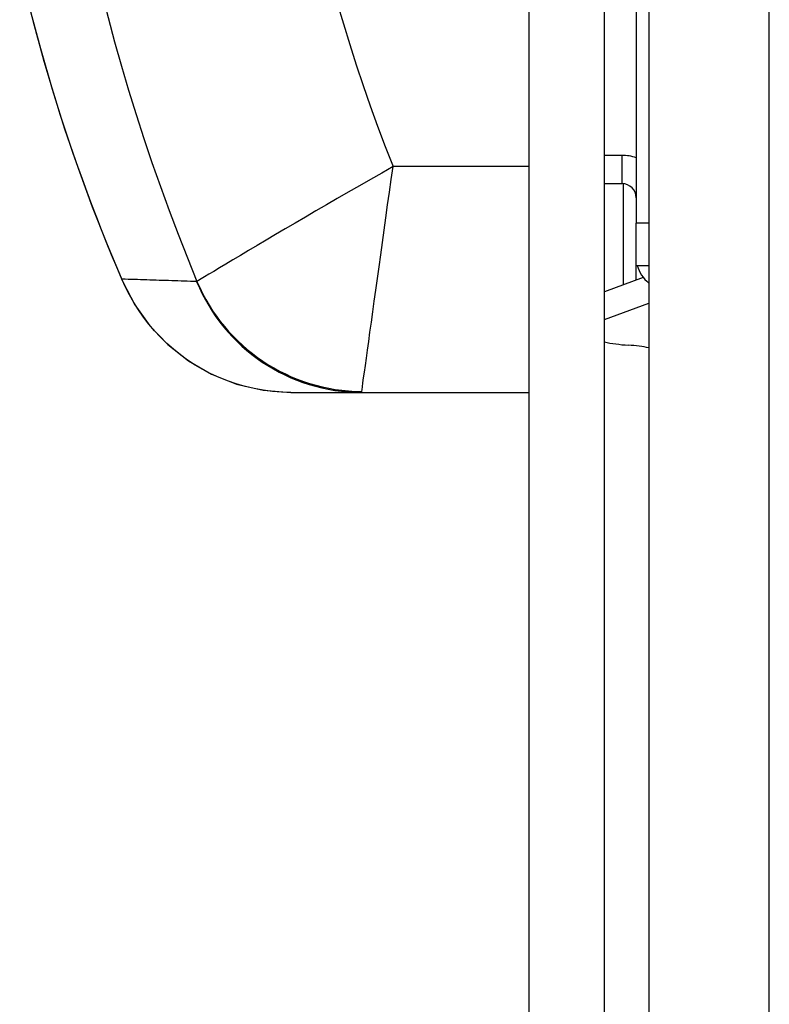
# Model space of a CAD drawing. Header units: inches. Extents: x 5.1 to 81, y 4.4 to 51.
# Tile 12 of 56: x 5.114 to 5.637, y 31.47 to 32.157. Entities that reach past the tile are written whole.
import ezdxf

# ---------------------------------------------------------------- set-up
doc = ezdxf.new("R2010")
doc.units = ezdxf.units.IN
doc.header["$MEASUREMENT"] = 0
doc.layers.add('Visible Edges(ANSI)', color=7, linetype='Continuous', lineweight=25)
doc.layers.add('Visible Tangent Edges(ANSI)', color=7, linetype='Continuous', lineweight=25)

msp = doc.modelspace()

# ---------------------------------------------------------------- linework, layer by layer
at = {"layer": 'Visible Edges(ANSI)'}
for p, q in [((5.55293, 35.43811), (5.55293, 19.60611)), ((5.46899, 35.37611), (5.46899, 19.66811)), ((5.52199, 19.66811), (5.52199, 35.37611)), ((5.54399, 32.35478), (5.54399, 32.01518)), ((5.52199, 32.04277), (5.53415, 32.04277)), ((5.53508, 31.97219), (5.53508, 32.04273)), ((5.54399, 31.98565), (5.54399, 32.01518)), ((5.54399, 31.98565), (5.55293, 31.98565)), ((5.54894, 31.97735), (5.52199, 31.96731)), ((5.52199, 31.94792), (5.55293, 31.95944)), ((5.30304, 31.89711), (5.35228, 31.89711)), ((5.35228, 31.89711), (5.46899, 31.89711))]:
    msp.add_line(p, q, dxfattribs=at)
at = {"layer": 'Visible Edges(ANSI)', "flags": 128}
for points in [[(5.11374, 32.19406), (5.12061, 32.16539), (5.12815, 32.13692), (5.13632, 32.10874), (5.14509, 32.08096), (5.15444, 32.05358), (5.16435, 32.02663), (5.17475, 32.00019), (5.18561, 31.97434)], [(5.18561, 31.97434), (5.194, 31.95826), (5.20455, 31.94355), (5.21711, 31.93043), (5.23153, 31.91912), (5.24765, 31.90984), (5.26511, 31.90293), (5.28375, 31.89859), (5.30304, 31.89711)]]:
    msp.add_lwpolyline(points, dxfattribs=at)
at = {"layer": 'Visible Edges(ANSI)'}
msp.add_arc((5.53415, 32.03293), 0.00984, 0, 90, dxfattribs=at)
for centre, major_axis, ratio, start_param, end_param in [((5.56801, 31.99145), (-0.02402, 0), 0.965926, 0.252557, 0.89203), ((5.54833, 31.93987), (-0.03937, 0), 0.258819, 0.838203, 1.318116), ((5.52864, 31.92014), (-0.03937, 0), 0.258819, 4.047436, 4.459709)]:
    msp.add_ellipse(centre, major_axis=major_axis, ratio=ratio, start_param=start_param, end_param=end_param, dxfattribs=at)
at = {"layer": 'Visible Tangent Edges(ANSI)'}
for p, q in [((5.63693, 19.60611), (5.63693, 35.43811)), ((5.53415, 32.06246), (5.52199, 32.06246)), ((5.53415, 32.04277), (5.53415, 32.06246)), ((5.46899, 32.05459), (5.37431, 32.05459)), ((5.55293, 32.01518), (5.54399, 32.01518)), ((5.54399, 31.97551), (5.54399, 31.98565))]:
    msp.add_line(p, q, dxfattribs=at)
at = {"layer": 'Visible Tangent Edges(ANSI)', "flags": 128}
for points in [[(5.18513, 31.97608), (5.1815, 31.98457), (5.17792, 31.99312), (5.17439, 32.00174), (5.1709, 32.01042), (5.16747, 32.01917), (5.16409, 32.02798), (5.16077, 32.03684), (5.1575, 32.04575), (5.15429, 32.05472), (5.15114, 32.06373), (5.14806, 32.07278), (5.14503, 32.08189), (5.14207, 32.09103), (5.13917, 32.10023), (5.13634, 32.10946), (5.13357, 32.11874), (5.13087, 32.12806), (5.12824, 32.13742), (5.12568, 32.14681), (5.12319, 32.15623), (5.12077, 32.16567)], [(5.37431, 32.05459), (5.36648, 32.05014), (5.35865, 32.04568), (5.35084, 32.04121), (5.34309, 32.03676), (5.33542, 32.03234), (5.32785, 32.02797), (5.32041, 32.02365), (5.31311, 32.0194), (5.30596, 32.01522), (5.29898, 32.01114), (5.29221, 32.00715), (5.28567, 32.0033), (5.27939, 31.99959), (5.27341, 31.99604), (5.26776, 31.99268), (5.26246, 31.98952), (5.25757, 31.9866), (5.25312, 31.98394), (5.24915, 31.98155), (5.24568, 31.97947), (5.24274, 31.9777), (5.24038, 31.97628), (5.23861, 31.97521), (5.23747, 31.97453)], [(5.3525, 31.8977), (5.35268, 31.89902), (5.35296, 31.90106), (5.35334, 31.90379), (5.3538, 31.90718), (5.35436, 31.91118), (5.35499, 31.91576), (5.3557, 31.92089), (5.35648, 31.92652), (5.35732, 31.93262), (5.35822, 31.93913), (5.35917, 31.94601), (5.36017, 31.95322), (5.36121, 31.96073), (5.36229, 31.96851), (5.3634, 31.97651), (5.36454, 31.9847), (5.36571, 31.99306), (5.36689, 32.00158), (5.3681, 32.01023), (5.36932, 32.01899), (5.37056, 32.02784), (5.37181, 32.03675), (5.37306, 32.04567), (5.37431, 32.05459)], [(5.23726, 31.9744), (5.23508, 31.97447), (5.2329, 31.97455), (5.23072, 31.97462), (5.22854, 31.97469), (5.22637, 31.97476), (5.22419, 31.97483), (5.22202, 31.9749), (5.21984, 31.97497), (5.21767, 31.97505), (5.21549, 31.97512), (5.21332, 31.97519), (5.21115, 31.97526), (5.20898, 31.97533), (5.20681, 31.9754), (5.20464, 31.97547), (5.20247, 31.97553), (5.2003, 31.9756), (5.19813, 31.97567), (5.19596, 31.97574), (5.19379, 31.97581), (5.19163, 31.97588), (5.18946, 31.97595), (5.1873, 31.97601), (5.18513, 31.97608)], [(5.30304, 31.89711), (5.29658, 31.89727), (5.29012, 31.89777), (5.28369, 31.89861), (5.27733, 31.89976), (5.27107, 31.90124), (5.26492, 31.90301), (5.25889, 31.90509), (5.253, 31.90745), (5.24725, 31.9101), (5.24165, 31.91302), (5.23622, 31.91619), (5.23096, 31.91962), (5.2259, 31.92328), (5.22104, 31.92717), (5.21639, 31.93127), (5.21197, 31.93556), (5.20778, 31.94005), (5.20381, 31.94473), (5.20007, 31.94958), (5.19658, 31.9546), (5.19333, 31.95977), (5.19033, 31.96508), (5.1876, 31.97052), (5.18513, 31.97608)], [(5.23747, 31.97453), (5.23747, 31.97452), (5.23746, 31.97451), (5.23745, 31.9745), (5.23745, 31.97449), (5.23744, 31.97448), (5.23743, 31.97447), (5.23742, 31.97446), (5.23741, 31.97445), (5.23741, 31.97445), (5.2374, 31.97444), (5.23739, 31.97444), (5.23738, 31.97443), (5.23737, 31.97442), (5.23736, 31.97442), (5.23735, 31.97442), (5.23734, 31.97441), (5.23733, 31.97441), (5.23732, 31.97441), (5.23731, 31.9744), (5.2373, 31.9744), (5.23729, 31.9744), (5.23728, 31.9744), (5.23727, 31.9744), (5.23726, 31.9744)], [(5.35228, 31.89711), (5.35229, 31.89711), (5.3523, 31.89711), (5.35231, 31.89711), (5.35233, 31.89712), (5.35234, 31.89713), (5.35235, 31.89714), (5.35236, 31.89716), (5.35237, 31.89717), (5.35238, 31.89719), (5.35238, 31.89721), (5.35239, 31.89723), (5.3524, 31.89726), (5.35241, 31.89728), (5.35242, 31.89731), (5.35243, 31.89734), (5.35244, 31.89737), (5.35245, 31.89741), (5.35245, 31.89744), (5.35246, 31.89748), (5.35247, 31.89752), (5.35248, 31.89756), (5.35248, 31.89761), (5.35249, 31.89766), (5.3525, 31.8977)]]:
    msp.add_lwpolyline(points, dxfattribs=at)
at = {"layer": 'Visible Tangent Edges(ANSI)'}
for centre, radius, start, end in [((6.55786, 32.52211), 1.42943, 157.47571, 202.52429), ((6.55786, 32.52211), 1.27255, 158.44534, 201.55466), ((5.53415, 32.03293), 0.02953, 70.52878, 90)]:
    msp.add_arc(centre, radius, start, end, dxfattribs=at)
for centre, major_axis, ratio, start_param, end_param in [((5.56801, 32.00354), (0.02402, 0), 0.965926, 4.022176, 4.033623), ((5.2398, 31.99782), (-0.05418, -0.02349), 0.328405, 6.19078, 6.283185), ((5.35228, 32.02211), (0, -0.125), 0.995545, 5.103958, 6.283185), ((5.3525, 32.02223), (0.10395, -0.06942), 0.994511, 4.126092, 5.298686)]:
    msp.add_ellipse(centre, major_axis=major_axis, ratio=ratio, start_param=start_param, end_param=end_param, dxfattribs=at)

doc.saveas('drawing.dxf')
